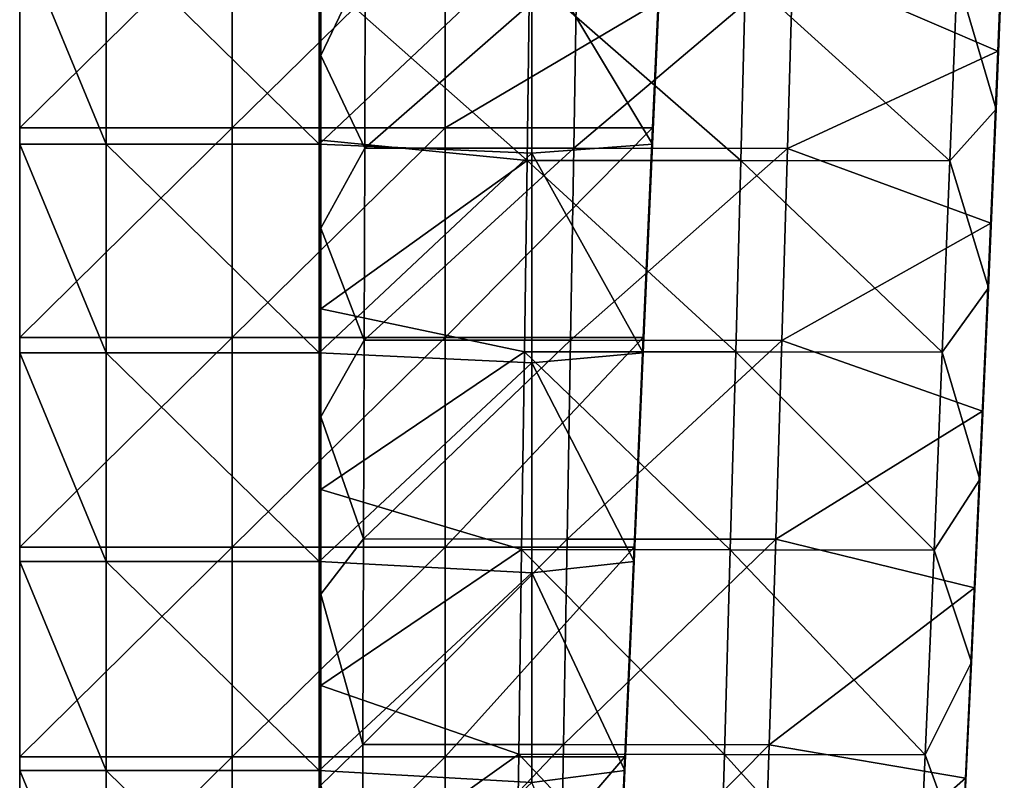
# Model space of a CAD drawing. Header units: millimetres. Extents: x -222 to 222, y 0 to 946.
# Tile 4 of 30: x -219 to -162, y 205 to 249. Entities that reach past the tile are written whole.
import ezdxf

# ---------------------------------------------------------------- set-up
doc = ezdxf.new("R2010")
doc.units = ezdxf.units.MM
doc.header["$LTSCALE"] = 102.491319
for name, color, linetype in [('41', 7, 'CONTINUOUS'), ('42', 7, 'CONTINUOUS'), ('43', 7, 'CONTINUOUS'), ('44', 7, 'CONTINUOUS'), ('47', 7, 'CONTINUOUS'), ('48', 7, 'CONTINUOUS'), ('49', 7, 'CONTINUOUS'), ('50', 7, 'CONTINUOUS')]:
    doc.layers.add(name, color=color, linetype=linetype)

msp = doc.modelspace()

# ---------------------------------------------------------------- linework, layer by layer
at = {"layer": '41', "linetype": 'Continuous'}
for points in [[(-161.717, 254.111, -451.696), (-162.128, 244.106, -452.631), (-164.383, 251.808, -451.908), (-161.717, 254.111, -451.696)], [(-189.16, 251.841, -451.909), (-189.302, 241.139, -452.924), (-201.25, 251.733, -451.919), (-189.16, 251.841, -451.909)], [(-201.25, 251.733, -451.919), (-189.302, 241.139, -452.924), (-201.25, 242.302, -452.811), (-201.25, 251.733, -451.919)], [(-189.16, 251.841, -451.909), (-176.91, 241.126, -452.923), (-189.302, 241.139, -452.924), (-189.16, 251.841, -451.909)], [(-176.637, 251.829, -451.908), (-176.91, 241.126, -452.923), (-189.16, 251.841, -451.909), (-176.637, 251.829, -451.908)], [(-176.637, 251.829, -451.908), (-164.795, 241.105, -452.923), (-176.91, 241.126, -452.923), (-176.637, 251.829, -451.908)], [(-164.383, 251.808, -451.908), (-164.795, 241.105, -452.923), (-176.637, 251.829, -451.908), (-164.383, 251.808, -451.908)], [(-164.383, 251.808, -451.908), (-162.128, 244.106, -452.631), (-164.795, 241.105, -452.923), (-164.383, 251.808, -451.908)], [(-162.128, 244.106, -452.631), (-162.57, 233.752, -453.653), (-164.795, 241.105, -452.923), (-162.128, 244.106, -452.631)], [(-201.25, 242.302, -452.811), (-189.302, 241.139, -452.924), (-201.25, 232.526, -453.783), (-201.25, 242.302, -452.811)], [(-189.302, 241.139, -452.924), (-189.453, 230.05, -454.036), (-201.25, 232.526, -453.783), (-189.302, 241.139, -452.924)], [(-189.302, 241.139, -452.924), (-177.207, 230.037, -454.035), (-189.453, 230.05, -454.036), (-189.302, 241.139, -452.924)], [(-176.91, 241.126, -452.923), (-177.207, 230.037, -454.035), (-189.302, 241.139, -452.924), (-176.91, 241.126, -452.923)], [(-176.91, 241.126, -452.923), (-165.241, 230.015, -454.035), (-177.207, 230.037, -454.035), (-176.91, 241.126, -452.923)], [(-164.795, 241.105, -452.923), (-165.241, 230.015, -454.035), (-176.91, 241.126, -452.923), (-164.795, 241.105, -452.923)], [(-164.795, 241.105, -452.923), (-162.57, 233.752, -453.653), (-165.241, 230.015, -454.035), (-164.795, 241.105, -452.923)], [(-162.57, 233.752, -453.653), (-163.063, 222.646, -454.804), (-165.241, 230.015, -454.035), (-162.57, 233.752, -453.653)], [(-201.25, 232.526, -453.783), (-189.453, 230.05, -454.036), (-201.25, 222.069, -454.871), (-201.25, 232.526, -453.783)], [(-189.453, 230.05, -454.036), (-189.614, 218.573, -455.245), (-201.25, 222.069, -454.871), (-189.453, 230.05, -454.036)], [(-189.453, 230.05, -454.036), (-177.527, 218.56, -455.244), (-189.614, 218.573, -455.245), (-189.453, 230.05, -454.036)], [(-177.207, 230.037, -454.035), (-177.527, 218.56, -455.244), (-189.453, 230.05, -454.036), (-177.207, 230.037, -454.035)], [(-177.207, 230.037, -454.035), (-165.721, 218.538, -455.243), (-177.527, 218.56, -455.244), (-177.207, 230.037, -454.035)], [(-165.241, 230.015, -454.035), (-165.721, 218.538, -455.243), (-177.207, 230.037, -454.035), (-165.241, 230.015, -454.035)], [(-165.241, 230.015, -454.035), (-163.063, 222.646, -454.804), (-165.721, 218.538, -455.243), (-165.241, 230.015, -454.035)], [(-163.063, 222.646, -454.804), (-163.548, 212.06, -455.949), (-165.721, 218.538, -455.243), (-163.063, 222.646, -454.804)], [(-201.25, 222.069, -454.871), (-189.614, 218.573, -455.245), (-201.25, 210.691, -456.107), (-201.25, 222.069, -454.871)], [(-189.614, 218.573, -455.245), (-189.784, 206.71, -456.55), (-201.25, 210.691, -456.107), (-189.614, 218.573, -455.245)], [(-189.614, 218.573, -455.245), (-177.87, 206.697, -456.55), (-189.784, 206.71, -456.55), (-189.614, 218.573, -455.245)], [(-177.527, 218.56, -455.244), (-177.87, 206.697, -456.55), (-189.614, 218.573, -455.245), (-177.527, 218.56, -455.244)], [(-177.527, 218.56, -455.244), (-166.235, 206.675, -456.549), (-177.87, 206.697, -456.55), (-177.527, 218.56, -455.244)], [(-165.721, 218.538, -455.243), (-166.235, 206.675, -456.549), (-177.527, 218.56, -455.244), (-165.721, 218.538, -455.243)], [(-165.721, 218.538, -455.243), (-163.548, 212.06, -455.949), (-166.235, 206.675, -456.549), (-165.721, 218.538, -455.243)], [(-163.548, 212.06, -455.949), (-164.081, 200.789, -457.216), (-166.235, 206.675, -456.549), (-163.548, 212.06, -455.949)], [(-201.25, 210.691, -456.107), (-189.784, 206.71, -456.55), (-201.25, 198.548, -457.48), (-201.25, 210.691, -456.107)], [(-189.784, 206.71, -456.55), (-189.964, 194.46, -457.953), (-201.25, 198.548, -457.48), (-189.784, 206.71, -456.55)], [(-189.784, 206.71, -456.55), (-178.236, 194.447, -457.952), (-189.964, 194.46, -457.953), (-189.784, 206.71, -456.55)], [(-177.87, 206.697, -456.55), (-178.236, 194.447, -457.952), (-189.784, 206.71, -456.55), (-177.87, 206.697, -456.55)], [(-177.87, 206.697, -456.55), (-166.783, 194.426, -457.952), (-178.236, 194.447, -457.952), (-177.87, 206.697, -456.55)], [(-166.235, 206.675, -456.549), (-166.783, 194.426, -457.952), (-177.87, 206.697, -456.55), (-166.235, 206.675, -456.549)], [(-166.235, 206.675, -456.549), (-164.081, 200.789, -457.216), (-166.783, 194.426, -457.952), (-166.235, 206.675, -456.549)]]:
    msp.add_3dface(points, dxfattribs=at)
at = {"layer": '42', "linetype": 'Continuous'}
for points in [[(-161.648, 256.614, -411.945), (-162.018, 247.469, -413.154), (-161.81, 252.518, -415.031), (-161.648, 256.614, -411.945)], [(-162.128, 244.106, -452.631), (-161.717, 254.111, -451.696), (-161.81, 252.042, -439.812), (-162.128, 244.106, -452.631)], [(-161.81, 252.518, -415.031), (-162.018, 247.469, -413.154), (-162.254, 241.77, -416.457), (-161.81, 252.518, -415.031)], [(-161.81, 252.518, -415.031), (-162.254, 241.77, -416.457), (-161.81, 252.289, -427.29), (-161.81, 252.518, -415.031)], [(-161.81, 252.289, -427.29), (-162.254, 241.77, -416.457), (-162.254, 241.556, -428.578), (-161.81, 252.289, -427.29)], [(-161.81, 252.289, -427.29), (-162.254, 241.556, -428.578), (-161.81, 252.042, -439.812), (-161.81, 252.289, -427.29)], [(-162.128, 244.106, -452.631), (-161.81, 252.042, -439.812), (-162.254, 241.324, -440.968), (-162.128, 244.106, -452.631)], [(-161.81, 252.042, -439.812), (-162.254, 241.556, -428.578), (-162.254, 241.324, -440.968), (-161.81, 252.042, -439.812)], [(-162.018, 247.469, -413.154), (-162.438, 237.506, -414.538), (-162.254, 241.77, -416.457), (-162.018, 247.469, -413.154)], [(-162.57, 233.752, -453.653), (-162.128, 244.106, -452.631), (-162.254, 241.324, -440.968), (-162.57, 233.752, -453.653)], [(-162.254, 241.77, -416.457), (-162.438, 237.506, -414.538), (-162.734, 230.636, -418.015), (-162.254, 241.77, -416.457)], [(-162.254, 241.77, -416.457), (-162.734, 230.636, -418.015), (-162.254, 241.556, -428.578), (-162.254, 241.77, -416.457)], [(-162.254, 241.556, -428.578), (-162.734, 230.636, -418.015), (-162.734, 230.436, -429.987), (-162.254, 241.556, -428.578)], [(-162.254, 241.556, -428.578), (-162.734, 230.436, -429.987), (-162.254, 241.324, -440.968), (-162.254, 241.556, -428.578)], [(-162.57, 233.752, -453.653), (-162.254, 241.324, -440.968), (-162.734, 230.22, -442.231), (-162.57, 233.752, -453.653)], [(-162.254, 241.324, -440.968), (-162.734, 230.436, -429.987), (-162.734, 230.22, -442.231), (-162.254, 241.324, -440.968)], [(-162.438, 237.506, -414.538), (-162.915, 226.596, -416.124), (-162.734, 230.636, -418.015), (-162.438, 237.506, -414.538)], [(-163.063, 222.646, -454.804), (-162.57, 233.752, -453.653), (-162.734, 230.22, -442.231), (-163.063, 222.646, -454.804)], [(-162.734, 230.636, -418.015), (-162.915, 226.596, -416.124), (-163.25, 219.116, -419.703), (-162.734, 230.636, -418.015)], [(-162.734, 230.636, -418.015), (-163.25, 219.116, -419.703), (-162.734, 230.436, -429.987), (-162.734, 230.636, -418.015)], [(-162.734, 230.436, -429.987), (-163.25, 219.116, -419.703), (-163.25, 218.931, -431.515), (-162.734, 230.436, -429.987)], [(-162.734, 230.436, -429.987), (-163.25, 218.931, -431.515), (-162.734, 230.22, -442.231), (-162.734, 230.436, -429.987)], [(-163.063, 222.646, -454.804), (-162.734, 230.22, -442.231), (-163.25, 218.729, -443.601), (-163.063, 222.646, -454.804)], [(-162.734, 230.22, -442.231), (-163.25, 218.931, -431.515), (-163.25, 218.729, -443.601), (-162.734, 230.22, -442.231)], [(-162.915, 226.596, -416.124), (-163.378, 216.358, -417.675), (-163.25, 219.116, -419.703), (-162.915, 226.596, -416.124)], [(-163.548, 212.06, -455.949), (-163.063, 222.646, -454.804), (-163.25, 218.729, -443.601), (-163.548, 212.06, -455.949)], [(-163.25, 219.116, -419.703), (-163.378, 216.358, -417.675), (-163.801, 207.21, -421.523), (-163.25, 219.116, -419.703)], [(-163.25, 219.116, -419.703), (-163.801, 207.21, -421.523), (-163.25, 218.931, -431.515), (-163.25, 219.116, -419.703)], [(-163.25, 218.931, -431.515), (-163.801, 207.21, -421.523), (-163.801, 207.039, -433.163), (-163.25, 218.931, -431.515)], [(-163.25, 218.931, -431.515), (-163.801, 207.039, -433.163), (-163.25, 218.729, -443.601), (-163.25, 218.931, -431.515)], [(-163.548, 212.06, -455.949), (-163.25, 218.729, -443.601), (-163.801, 206.851, -445.077), (-163.548, 212.06, -455.949)], [(-163.25, 218.729, -443.601), (-163.801, 207.039, -433.163), (-163.801, 206.851, -445.077), (-163.25, 218.729, -443.601)], [(-163.378, 216.358, -417.675), (-163.891, 205.325, -419.408), (-163.801, 207.21, -421.523), (-163.378, 216.358, -417.675)], [(-164.081, 200.789, -457.216), (-163.548, 212.06, -455.949), (-163.801, 206.851, -445.077), (-164.081, 200.789, -457.216)], [(-163.801, 207.21, -421.523), (-163.891, 205.325, -419.408), (-164.388, 194.917, -423.473), (-163.801, 207.21, -421.523)], [(-163.801, 207.21, -421.523), (-164.388, 194.917, -423.473), (-163.801, 207.039, -433.163), (-163.801, 207.21, -421.523)], [(-163.801, 207.039, -433.163), (-164.388, 194.917, -423.473), (-164.388, 194.761, -434.932), (-163.801, 207.039, -433.163)], [(-163.801, 207.039, -433.163), (-164.388, 194.761, -434.932), (-163.801, 206.851, -445.077), (-163.801, 207.039, -433.163)], [(-164.081, 200.789, -457.216), (-163.801, 206.851, -445.077), (-164.388, 194.587, -446.659), (-164.081, 200.789, -457.216)], [(-163.801, 206.851, -445.077), (-164.388, 194.761, -434.932), (-164.388, 194.587, -446.659), (-163.801, 206.851, -445.077)], [(-163.891, 205.325, -419.408), (-164.465, 193.362, -421.352), (-164.388, 194.917, -423.473), (-163.891, 205.325, -419.408)]]:
    msp.add_3dface(points, dxfattribs=at)
at = {"layer": '43', "linetype": 'Continuous'}
for points in [[(-201.25, 256.407, -411.979), (-201.25, 247.22, -413.195), (-198.675, 252.607, -412.475), (-201.25, 256.407, -411.979)], [(-162.018, 247.469, -413.154), (-161.648, 256.614, -411.945), (-173.9, 252.587, -412.474), (-162.018, 247.469, -413.154)], [(-198.675, 252.607, -412.475), (-201.25, 247.22, -413.195), (-198.707, 241.856, -413.933), (-198.675, 252.607, -412.475)], [(-198.675, 252.607, -412.475), (-198.707, 241.856, -413.933), (-186.424, 252.601, -412.474), (-198.675, 252.607, -412.475)], [(-186.424, 252.601, -412.474), (-198.707, 241.856, -413.933), (-186.595, 241.85, -413.933), (-186.424, 252.601, -412.474)], [(-186.424, 252.601, -412.474), (-186.595, 241.85, -413.933), (-173.9, 252.587, -412.474), (-186.424, 252.601, -412.474)], [(-173.9, 252.587, -412.474), (-186.595, 241.85, -413.933), (-174.203, 241.835, -413.932), (-173.9, 252.587, -412.474)], [(-162.018, 247.469, -413.154), (-173.9, 252.587, -412.474), (-174.203, 241.835, -413.932), (-162.018, 247.469, -413.154)], [(-201.25, 247.22, -413.195), (-201.25, 237.215, -414.587), (-198.707, 241.856, -413.933), (-201.25, 247.22, -413.195)], [(-162.438, 237.506, -414.538), (-162.018, 247.469, -413.154), (-174.203, 241.835, -413.932), (-162.438, 237.506, -414.538)], [(-198.707, 241.856, -413.933), (-201.25, 237.215, -414.587), (-198.741, 230.719, -415.524), (-198.707, 241.856, -413.933)], [(-198.707, 241.856, -413.933), (-198.741, 230.719, -415.524), (-186.595, 241.85, -413.933), (-198.707, 241.856, -413.933)], [(-186.595, 241.85, -413.933), (-198.741, 230.719, -415.524), (-186.778, 230.713, -415.524), (-186.595, 241.85, -413.933)], [(-186.595, 241.85, -413.933), (-186.778, 230.713, -415.524), (-174.203, 241.835, -413.932), (-186.595, 241.85, -413.933)], [(-174.203, 241.835, -413.932), (-186.778, 230.713, -415.524), (-174.532, 230.698, -415.524), (-174.203, 241.835, -413.932)], [(-162.438, 237.506, -414.538), (-174.203, 241.835, -413.932), (-174.532, 230.698, -415.524), (-162.438, 237.506, -414.538)], [(-162.915, 226.596, -416.124), (-162.438, 237.506, -414.538), (-174.532, 230.698, -415.524), (-162.915, 226.596, -416.124)], [(-201.25, 237.215, -414.587), (-201.25, 226.266, -416.181), (-198.741, 230.719, -415.524), (-201.25, 237.215, -414.587)], [(-198.741, 230.719, -415.524), (-201.25, 226.266, -416.181), (-198.776, 219.196, -417.248), (-198.741, 230.719, -415.524)], [(-198.741, 230.719, -415.524), (-198.776, 219.196, -417.248), (-186.778, 230.713, -415.524), (-198.741, 230.719, -415.524)], [(-186.778, 230.713, -415.524), (-198.776, 219.196, -417.248), (-186.974, 219.19, -417.248), (-186.778, 230.713, -415.524)], [(-186.778, 230.713, -415.524), (-186.974, 219.19, -417.248), (-174.532, 230.698, -415.524), (-186.778, 230.713, -415.524)], [(-174.532, 230.698, -415.524), (-186.974, 219.19, -417.248), (-174.887, 219.175, -417.247), (-174.532, 230.698, -415.524)], [(-162.915, 226.596, -416.124), (-174.532, 230.698, -415.524), (-174.887, 219.175, -417.247), (-162.915, 226.596, -416.124)], [(-163.378, 216.358, -417.675), (-162.915, 226.596, -416.124), (-174.887, 219.175, -417.247), (-163.378, 216.358, -417.675)], [(-201.25, 226.266, -416.181), (-201.25, 215.996, -417.739), (-198.776, 219.196, -417.248), (-201.25, 226.266, -416.181)], [(-198.776, 219.196, -417.248), (-201.25, 215.996, -417.739), (-198.813, 207.286, -419.104), (-198.776, 219.196, -417.248)], [(-198.776, 219.196, -417.248), (-198.813, 207.286, -419.104), (-186.974, 219.19, -417.248), (-198.776, 219.196, -417.248)], [(-186.974, 219.19, -417.248), (-198.813, 207.286, -419.104), (-187.182, 207.28, -419.104), (-186.974, 219.19, -417.248)], [(-186.974, 219.19, -417.248), (-187.182, 207.28, -419.104), (-174.887, 219.175, -417.247), (-186.974, 219.19, -417.248)], [(-174.887, 219.175, -417.247), (-187.182, 207.28, -419.104), (-175.268, 207.265, -419.103), (-174.887, 219.175, -417.247)], [(-163.378, 216.358, -417.675), (-174.887, 219.175, -417.247), (-175.268, 207.265, -419.103), (-163.378, 216.358, -417.675)], [(-163.891, 205.325, -419.408), (-163.378, 216.358, -417.675), (-175.268, 207.265, -419.103), (-163.891, 205.325, -419.408)], [(-201.25, 215.996, -417.739), (-201.25, 204.93, -419.48), (-198.813, 207.286, -419.104), (-201.25, 215.996, -417.739)], [(-198.813, 207.286, -419.104), (-201.25, 204.93, -419.48), (-198.851, 194.991, -421.093), (-198.813, 207.286, -419.104)], [(-198.813, 207.286, -419.104), (-198.851, 194.991, -421.093), (-187.182, 207.28, -419.104), (-198.813, 207.286, -419.104)], [(-187.182, 207.28, -419.104), (-198.851, 194.991, -421.093), (-187.403, 194.985, -421.092), (-187.182, 207.28, -419.104)], [(-187.182, 207.28, -419.104), (-187.403, 194.985, -421.092), (-175.268, 207.265, -419.103), (-187.182, 207.28, -419.104)], [(-175.268, 207.265, -419.103), (-187.403, 194.985, -421.092), (-175.674, 194.97, -421.092), (-175.268, 207.265, -419.103)], [(-163.891, 205.325, -419.408), (-175.268, 207.265, -419.103), (-175.674, 194.97, -421.092), (-163.891, 205.325, -419.408)], [(-164.465, 193.362, -421.352), (-163.891, 205.325, -419.408), (-175.674, 194.97, -421.092), (-164.465, 193.362, -421.352)]]:
    msp.add_3dface(points, dxfattribs=at)
at = {"layer": '44', "linetype": 'Continuous'}
for points in [[(-201.25, 247.22, -413.195), (-201.25, 256.407, -411.979), (-201.25, 252.384, -424.575), (-201.25, 247.22, -413.195)], [(-201.25, 247.22, -413.195), (-201.25, 252.384, -424.575), (-201.25, 241.649, -425.892), (-201.25, 247.22, -413.195)], [(-201.25, 252.14, -437.097), (-201.25, 241.419, -438.282), (-201.25, 252.384, -424.575), (-201.25, 252.14, -437.097)], [(-201.25, 252.384, -424.575), (-201.25, 241.419, -438.282), (-201.25, 241.649, -425.892), (-201.25, 252.384, -424.575)], [(-201.25, 251.896, -449.352), (-201.25, 241.191, -450.4), (-201.25, 252.14, -437.097), (-201.25, 251.896, -449.352)], [(-201.25, 252.14, -437.097), (-201.25, 241.191, -450.4), (-201.25, 241.419, -438.282), (-201.25, 252.14, -437.097)], [(-201.25, 251.733, -451.919), (-201.25, 242.302, -452.811), (-201.25, 251.896, -449.352), (-201.25, 251.733, -451.919)], [(-201.25, 251.896, -449.352), (-201.25, 242.302, -452.811), (-201.25, 241.191, -450.4), (-201.25, 251.896, -449.352)], [(-201.25, 237.215, -414.587), (-201.25, 247.22, -413.195), (-201.25, 241.649, -425.892), (-201.25, 237.215, -414.587)], [(-201.25, 242.302, -452.811), (-201.25, 232.526, -453.783), (-201.25, 241.191, -450.4), (-201.25, 242.302, -452.811)], [(-201.25, 237.215, -414.587), (-201.25, 241.649, -425.892), (-201.25, 230.527, -427.332), (-201.25, 237.215, -414.587)], [(-201.25, 241.419, -438.282), (-201.25, 230.312, -439.577), (-201.25, 241.649, -425.892), (-201.25, 241.419, -438.282)], [(-201.25, 241.649, -425.892), (-201.25, 230.312, -439.577), (-201.25, 230.527, -427.332), (-201.25, 241.649, -425.892)], [(-201.25, 241.191, -450.4), (-201.25, 230.098, -451.545), (-201.25, 241.419, -438.282), (-201.25, 241.191, -450.4)], [(-201.25, 241.419, -438.282), (-201.25, 230.098, -451.545), (-201.25, 230.312, -439.577), (-201.25, 241.419, -438.282)], [(-201.25, 241.191, -450.4), (-201.25, 232.526, -453.783), (-201.25, 230.098, -451.545), (-201.25, 241.191, -450.4)], [(-201.25, 226.266, -416.181), (-201.25, 237.215, -414.587), (-201.25, 230.527, -427.332), (-201.25, 226.266, -416.181)], [(-201.25, 232.526, -453.783), (-201.25, 222.069, -454.871), (-201.25, 230.098, -451.545), (-201.25, 232.526, -453.783)], [(-201.25, 226.266, -416.181), (-201.25, 230.527, -427.332), (-201.25, 219.019, -428.895), (-201.25, 226.266, -416.181)], [(-201.25, 230.312, -439.577), (-201.25, 218.818, -440.981), (-201.25, 230.527, -427.332), (-201.25, 230.312, -439.577)], [(-201.25, 230.527, -427.332), (-201.25, 218.818, -440.981), (-201.25, 219.019, -428.895), (-201.25, 230.527, -427.332)], [(-201.25, 230.098, -451.545), (-201.25, 218.619, -452.789), (-201.25, 230.312, -439.577), (-201.25, 230.098, -451.545)], [(-201.25, 230.312, -439.577), (-201.25, 218.619, -452.789), (-201.25, 218.818, -440.981), (-201.25, 230.312, -439.577)], [(-201.25, 230.098, -451.545), (-201.25, 222.069, -454.871), (-201.25, 218.619, -452.789), (-201.25, 230.098, -451.545)], [(-201.25, 215.996, -417.739), (-201.25, 226.266, -416.181), (-201.25, 219.019, -428.895), (-201.25, 215.996, -417.739)], [(-201.25, 222.069, -454.871), (-201.25, 210.691, -456.107), (-201.25, 218.619, -452.789), (-201.25, 222.069, -454.871)], [(-201.25, 215.996, -417.739), (-201.25, 219.019, -428.895), (-201.25, 207.123, -430.581), (-201.25, 215.996, -417.739)], [(-201.25, 218.818, -440.981), (-201.25, 206.937, -442.495), (-201.25, 219.019, -428.895), (-201.25, 218.818, -440.981)], [(-201.25, 219.019, -428.895), (-201.25, 206.937, -442.495), (-201.25, 207.123, -430.581), (-201.25, 219.019, -428.895)], [(-201.25, 218.619, -452.789), (-201.25, 206.752, -454.132), (-201.25, 218.818, -440.981), (-201.25, 218.619, -452.789)], [(-201.25, 218.818, -440.981), (-201.25, 206.752, -454.132), (-201.25, 206.937, -442.495), (-201.25, 218.818, -440.981)], [(-201.25, 218.619, -452.789), (-201.25, 210.691, -456.107), (-201.25, 206.752, -454.132), (-201.25, 218.619, -452.789)], [(-201.25, 204.93, -419.48), (-201.25, 215.996, -417.739), (-201.25, 207.123, -430.581), (-201.25, 204.93, -419.48)], [(-201.25, 210.691, -456.107), (-201.25, 198.548, -457.48), (-201.25, 206.752, -454.132), (-201.25, 210.691, -456.107)], [(-201.25, 204.93, -419.48), (-201.25, 207.123, -430.581), (-201.25, 194.842, -432.39), (-201.25, 204.93, -419.48)], [(-201.25, 206.937, -442.495), (-201.25, 194.67, -444.118), (-201.25, 207.123, -430.581), (-201.25, 206.937, -442.495)], [(-201.25, 207.123, -430.581), (-201.25, 194.67, -444.118), (-201.25, 194.842, -432.39), (-201.25, 207.123, -430.581)], [(-201.25, 206.752, -454.132), (-201.25, 194.499, -455.572), (-201.25, 206.937, -442.495), (-201.25, 206.752, -454.132)], [(-201.25, 206.937, -442.495), (-201.25, 194.499, -455.572), (-201.25, 194.67, -444.118), (-201.25, 206.937, -442.495)], [(-201.25, 206.752, -454.132), (-201.25, 198.548, -457.48), (-201.25, 194.499, -455.572), (-201.25, 206.752, -454.132)]]:
    msp.add_3dface(points, dxfattribs=at)
at = {"layer": '47', "linetype": 'Continuous'}
for points in [[(-218.7, 255.171, -14.092), (-218.7, 243.02, -14.092), (-206.379, 255.171, -14.092), (-218.7, 255.171, -14.092)], [(-206.379, 255.171, -14.092), (-218.7, 243.02, -14.092), (-206.379, 243.02, -14.092), (-206.379, 255.171, -14.092)], [(-206.379, 255.171, -14.092), (-206.379, 243.02, -14.092), (-194.046, 255.171, -14.092), (-206.379, 255.171, -14.092)], [(-194.046, 255.171, -14.092), (-206.379, 243.02, -14.092), (-194.046, 243.02, -14.092), (-194.046, 255.171, -14.092)], [(-194.046, 255.171, -14.092), (-194.046, 243.02, -14.092), (-181.713, 250.32, -14.092), (-194.046, 255.171, -14.092)], [(-181.713, 250.32, -14.092), (-194.046, 243.02, -14.092), (-182.033, 243.02, -14.092), (-181.713, 250.32, -14.092)], [(-218.7, 243.02, -14.092), (-218.7, 230.869, -14.092), (-206.379, 243.02, -14.092), (-218.7, 243.02, -14.092)], [(-206.379, 243.02, -14.092), (-218.7, 230.869, -14.092), (-206.379, 230.869, -14.092), (-206.379, 243.02, -14.092)], [(-206.379, 243.02, -14.092), (-206.379, 230.869, -14.092), (-194.046, 243.02, -14.092), (-206.379, 243.02, -14.092)], [(-194.046, 243.02, -14.092), (-206.379, 230.869, -14.092), (-194.046, 230.869, -14.092), (-194.046, 243.02, -14.092)], [(-194.046, 243.02, -14.092), (-194.046, 230.869, -14.092), (-182.033, 243.02, -14.092), (-194.046, 243.02, -14.092)], [(-182.033, 243.02, -14.092), (-194.046, 230.869, -14.092), (-182.567, 230.869, -14.092), (-182.033, 243.02, -14.092)], [(-218.7, 230.869, -14.092), (-218.7, 218.718, -14.092), (-206.379, 230.869, -14.092), (-218.7, 230.869, -14.092)], [(-206.379, 230.869, -14.092), (-218.7, 218.718, -14.092), (-206.379, 218.718, -14.092), (-206.379, 230.869, -14.092)], [(-206.379, 230.869, -14.092), (-206.379, 218.718, -14.092), (-194.046, 230.869, -14.092), (-206.379, 230.869, -14.092)], [(-194.046, 230.869, -14.092), (-206.379, 218.718, -14.092), (-194.046, 218.718, -14.092), (-194.046, 230.869, -14.092)], [(-194.046, 230.869, -14.092), (-194.046, 218.718, -14.092), (-182.567, 230.869, -14.092), (-194.046, 230.869, -14.092)], [(-182.567, 230.869, -14.092), (-194.046, 218.718, -14.092), (-183.1, 218.718, -14.092), (-182.567, 230.869, -14.092)], [(-218.7, 218.718, -14.092), (-218.7, 206.567, -14.092), (-206.379, 218.718, -14.092), (-218.7, 218.718, -14.092)], [(-206.379, 218.718, -14.092), (-218.7, 206.567, -14.092), (-206.379, 206.567, -14.092), (-206.379, 218.718, -14.092)], [(-206.379, 218.718, -14.092), (-206.379, 206.567, -14.092), (-194.046, 218.718, -14.092), (-206.379, 218.718, -14.092)], [(-194.046, 218.718, -14.092), (-206.379, 206.567, -14.092), (-194.046, 206.567, -14.092), (-194.046, 218.718, -14.092)], [(-194.046, 218.718, -14.092), (-194.046, 206.567, -14.092), (-183.1, 218.718, -14.092), (-194.046, 218.718, -14.092)], [(-183.1, 218.718, -14.092), (-194.046, 206.567, -14.092), (-183.633, 206.567, -14.092), (-183.1, 218.718, -14.092)], [(-218.7, 206.567, -14.092), (-218.7, 194.416, -14.092), (-206.379, 206.567, -14.092), (-218.7, 206.567, -14.092)], [(-206.379, 206.567, -14.092), (-218.7, 194.416, -14.092), (-206.379, 194.416, -14.092), (-206.379, 206.567, -14.092)], [(-206.379, 206.567, -14.092), (-206.379, 194.416, -14.092), (-194.046, 206.567, -14.092), (-206.379, 206.567, -14.092)], [(-194.046, 206.567, -14.092), (-206.379, 194.416, -14.092), (-194.046, 194.416, -14.092), (-194.046, 206.567, -14.092)], [(-194.046, 206.567, -14.092), (-194.046, 194.416, -14.092), (-183.633, 206.567, -14.092), (-194.046, 206.567, -14.092)], [(-183.633, 206.567, -14.092), (-194.046, 194.416, -14.092), (-184.167, 194.416, -14.092), (-183.633, 206.567, -14.092)]]:
    msp.add_3dface(points, dxfattribs=at)
at = {"layer": '48', "linetype": 'Continuous'}
for points in [[(-181.713, 250.32, -14.092), (-182.033, 243.02, -14.092), (-181.5, 254.816, -27.568), (-181.713, 250.32, -14.092)], [(-181.5, 254.816, -27.568), (-182.033, 243.02, -14.092), (-182.033, 242.682, -27.375), (-181.5, 254.816, -27.568)], [(-181.5, 254.816, -27.568), (-182.033, 242.682, -27.375), (-181.5, 254.461, -41.058), (-181.5, 254.816, -27.568)], [(-181.5, 254.461, -41.058), (-182.033, 242.682, -27.375), (-182.033, 242.344, -40.672), (-181.5, 254.461, -41.058)], [(-181.5, 254.461, -41.058), (-182.033, 242.344, -40.672), (-181.5, 254.192, -51.276), (-181.5, 254.461, -41.058)], [(-181.5, 254.192, -51.276), (-182.033, 242.344, -40.672), (-182.033, 242.087, -50.743), (-181.5, 254.192, -51.276)], [(-182.033, 243.02, -14.092), (-182.567, 230.869, -14.092), (-182.033, 242.682, -27.375), (-182.033, 243.02, -14.092)], [(-182.033, 242.682, -27.375), (-182.567, 230.869, -14.092), (-182.567, 230.548, -27.182), (-182.033, 242.682, -27.375)], [(-182.033, 242.682, -27.375), (-182.567, 230.548, -27.182), (-182.033, 242.344, -40.672), (-182.033, 242.682, -27.375)], [(-182.033, 242.344, -40.672), (-182.567, 230.548, -27.182), (-182.567, 230.227, -40.286), (-182.033, 242.344, -40.672)], [(-182.033, 242.344, -40.672), (-182.567, 230.227, -40.286), (-182.033, 242.087, -50.743), (-182.033, 242.344, -40.672)], [(-182.033, 242.087, -50.743), (-182.567, 230.227, -40.286), (-182.567, 229.983, -50.211), (-182.033, 242.087, -50.743)], [(-182.567, 230.869, -14.092), (-183.1, 218.718, -14.092), (-182.567, 230.548, -27.182), (-182.567, 230.869, -14.092)], [(-182.567, 230.548, -27.182), (-183.1, 218.718, -14.092), (-183.1, 218.414, -26.989), (-182.567, 230.548, -27.182)], [(-182.567, 230.548, -27.182), (-183.1, 218.414, -26.989), (-182.567, 230.227, -40.286), (-182.567, 230.548, -27.182)], [(-182.567, 230.227, -40.286), (-183.1, 218.414, -26.989), (-183.1, 218.109, -39.899), (-182.567, 230.227, -40.286)], [(-182.567, 230.227, -40.286), (-183.1, 218.109, -39.899), (-182.567, 229.983, -50.211), (-182.567, 230.227, -40.286)], [(-182.567, 229.983, -50.211), (-183.1, 218.109, -39.899), (-183.1, 217.879, -49.678), (-182.567, 229.983, -50.211)], [(-183.1, 218.718, -14.092), (-183.633, 206.567, -14.092), (-183.1, 218.414, -26.989), (-183.1, 218.718, -14.092)], [(-183.1, 218.414, -26.989), (-183.633, 206.567, -14.092), (-183.633, 206.28, -26.796), (-183.1, 218.414, -26.989)], [(-183.1, 218.414, -26.989), (-183.633, 206.28, -26.796), (-183.1, 218.109, -39.899), (-183.1, 218.414, -26.989)], [(-183.1, 218.109, -39.899), (-183.633, 206.28, -26.796), (-183.633, 205.992, -39.513), (-183.1, 218.109, -39.899)], [(-183.1, 218.109, -39.899), (-183.633, 205.992, -39.513), (-183.1, 217.879, -49.678), (-183.1, 218.109, -39.899)], [(-183.1, 217.879, -49.678), (-183.633, 205.992, -39.513), (-183.633, 205.774, -49.146), (-183.1, 217.879, -49.678)], [(-183.633, 206.567, -14.092), (-184.167, 194.416, -14.092), (-183.633, 206.28, -26.796), (-183.633, 206.567, -14.092)], [(-183.633, 206.28, -26.796), (-184.167, 194.416, -14.092), (-184.167, 194.146, -26.603), (-183.633, 206.28, -26.796)], [(-183.633, 206.28, -26.796), (-184.167, 194.146, -26.603), (-183.633, 205.992, -39.513), (-183.633, 206.28, -26.796)], [(-183.633, 205.992, -39.513), (-184.167, 194.146, -26.603), (-184.167, 193.875, -39.127), (-183.633, 205.992, -39.513)], [(-183.633, 205.992, -39.513), (-184.167, 193.875, -39.127), (-183.633, 205.774, -49.146), (-183.633, 205.992, -39.513)], [(-183.633, 205.774, -49.146), (-184.167, 193.875, -39.127), (-184.167, 193.67, -48.613), (-183.633, 205.774, -49.146)]]:
    msp.add_3dface(points, dxfattribs=at)
at = {"layer": '49', "linetype": 'Continuous'}
for points in [[(-213.687, 254.192, -51.276), (-213.687, 242.087, -50.743), (-218.7, 254.192, -51.276), (-213.687, 254.192, -51.276)], [(-218.7, 254.192, -51.276), (-213.687, 242.087, -50.743), (-218.7, 242.087, -50.743), (-218.7, 254.192, -51.276)], [(-201.354, 254.192, -51.276), (-201.354, 242.087, -50.743), (-213.687, 254.192, -51.276), (-201.354, 254.192, -51.276)], [(-213.687, 254.192, -51.276), (-201.354, 242.087, -50.743), (-213.687, 242.087, -50.743), (-213.687, 254.192, -51.276)], [(-201.354, 254.192, -51.276), (-189.021, 253.711, -51.255), (-201.354, 242.087, -50.743), (-201.354, 254.192, -51.276)], [(-181.5, 254.192, -51.276), (-182.033, 242.087, -50.743), (-189.021, 253.711, -51.255), (-181.5, 254.192, -51.276)], [(-189.021, 253.711, -51.255), (-189.021, 241.553, -50.72), (-201.354, 242.087, -50.743), (-189.021, 253.711, -51.255)], [(-182.033, 242.087, -50.743), (-189.021, 241.553, -50.72), (-189.021, 253.711, -51.255), (-182.033, 242.087, -50.743)], [(-213.687, 242.087, -50.743), (-213.687, 229.983, -50.211), (-218.7, 242.087, -50.743), (-213.687, 242.087, -50.743)], [(-218.7, 242.087, -50.743), (-213.687, 229.983, -50.211), (-218.7, 229.983, -50.211), (-218.7, 242.087, -50.743)], [(-201.354, 242.087, -50.743), (-201.354, 229.983, -50.211), (-213.687, 242.087, -50.743), (-201.354, 242.087, -50.743)], [(-213.687, 242.087, -50.743), (-201.354, 229.983, -50.211), (-213.687, 229.983, -50.211), (-213.687, 242.087, -50.743)], [(-201.354, 242.087, -50.743), (-189.021, 241.553, -50.72), (-201.354, 229.983, -50.211), (-201.354, 242.087, -50.743)], [(-182.033, 242.087, -50.743), (-182.567, 229.983, -50.211), (-189.021, 241.553, -50.72), (-182.033, 242.087, -50.743)], [(-189.021, 241.553, -50.72), (-189.021, 229.395, -50.185), (-201.354, 229.983, -50.211), (-189.021, 241.553, -50.72)], [(-182.567, 229.983, -50.211), (-189.021, 229.395, -50.185), (-189.021, 241.553, -50.72), (-182.567, 229.983, -50.211)], [(-213.687, 229.983, -50.211), (-213.687, 217.879, -49.678), (-218.7, 229.983, -50.211), (-213.687, 229.983, -50.211)], [(-218.7, 229.983, -50.211), (-213.687, 217.879, -49.678), (-218.7, 217.879, -49.678), (-218.7, 229.983, -50.211)], [(-201.354, 229.983, -50.211), (-201.354, 217.879, -49.678), (-213.687, 229.983, -50.211), (-201.354, 229.983, -50.211)], [(-213.687, 229.983, -50.211), (-201.354, 217.879, -49.678), (-213.687, 217.879, -49.678), (-213.687, 229.983, -50.211)], [(-201.354, 229.983, -50.211), (-189.021, 229.395, -50.185), (-201.354, 217.879, -49.678), (-201.354, 229.983, -50.211)], [(-182.567, 229.983, -50.211), (-183.1, 217.879, -49.678), (-189.021, 229.395, -50.185), (-182.567, 229.983, -50.211)], [(-189.021, 229.395, -50.185), (-189.021, 217.237, -49.65), (-201.354, 217.879, -49.678), (-189.021, 229.395, -50.185)], [(-183.1, 217.879, -49.678), (-189.021, 217.237, -49.65), (-189.021, 229.395, -50.185), (-183.1, 217.879, -49.678)], [(-213.687, 217.879, -49.678), (-213.687, 205.774, -49.146), (-218.7, 217.879, -49.678), (-213.687, 217.879, -49.678)], [(-218.7, 217.879, -49.678), (-213.687, 205.774, -49.146), (-218.7, 205.774, -49.146), (-218.7, 217.879, -49.678)], [(-201.354, 217.879, -49.678), (-201.354, 205.774, -49.146), (-213.687, 217.879, -49.678), (-201.354, 217.879, -49.678)], [(-213.687, 217.879, -49.678), (-201.354, 205.774, -49.146), (-213.687, 205.774, -49.146), (-213.687, 217.879, -49.678)], [(-201.354, 217.879, -49.678), (-189.021, 217.237, -49.65), (-201.354, 205.774, -49.146), (-201.354, 217.879, -49.678)], [(-183.1, 217.879, -49.678), (-183.633, 205.774, -49.146), (-189.021, 217.237, -49.65), (-183.1, 217.879, -49.678)], [(-189.021, 217.237, -49.65), (-189.021, 205.08, -49.115), (-201.354, 205.774, -49.146), (-189.021, 217.237, -49.65)], [(-183.633, 205.774, -49.146), (-189.021, 205.08, -49.115), (-189.021, 217.237, -49.65), (-183.633, 205.774, -49.146)], [(-213.687, 205.774, -49.146), (-213.687, 193.67, -48.613), (-218.7, 205.774, -49.146), (-213.687, 205.774, -49.146)], [(-218.7, 205.774, -49.146), (-213.687, 193.67, -48.613), (-218.7, 193.67, -48.613), (-218.7, 205.774, -49.146)], [(-201.354, 205.774, -49.146), (-201.354, 193.67, -48.613), (-213.687, 205.774, -49.146), (-201.354, 205.774, -49.146)], [(-213.687, 205.774, -49.146), (-201.354, 193.67, -48.613), (-213.687, 193.67, -48.613), (-213.687, 205.774, -49.146)], [(-201.354, 205.774, -49.146), (-189.021, 205.08, -49.115), (-201.354, 193.67, -48.613), (-201.354, 205.774, -49.146)], [(-183.633, 205.774, -49.146), (-184.167, 193.67, -48.613), (-189.021, 205.08, -49.115), (-183.633, 205.774, -49.146)]]:
    msp.add_3dface(points, dxfattribs=at)
at = {"layer": '50', "linetype": 'Continuous'}
for points in [[(-218.7, 243.02, -14.092), (-218.7, 255.171, -14.092), (-218.7, 255.055, -19.082), (-218.7, 243.02, -14.092)], [(-218.7, 243.02, -14.092), (-218.7, 255.055, -19.082), (-218.7, 242.909, -19.082), (-218.7, 243.02, -14.092)], [(-218.7, 255.055, -19.082), (-218.7, 254.767, -31.415), (-218.7, 242.909, -19.082), (-218.7, 255.055, -19.082)], [(-218.7, 254.767, -31.415), (-218.7, 253.801, -43.748), (-218.7, 242.635, -31.415), (-218.7, 254.767, -31.415)], [(-218.7, 254.767, -31.415), (-218.7, 242.635, -31.415), (-218.7, 242.909, -19.082), (-218.7, 254.767, -31.415)], [(-218.7, 254.192, -51.276), (-218.7, 242.087, -50.743), (-218.7, 253.801, -43.748), (-218.7, 254.192, -51.276)], [(-218.7, 242.087, -50.743), (-218.7, 241.608, -43.748), (-218.7, 253.801, -43.748), (-218.7, 242.087, -50.743)], [(-218.7, 253.801, -43.748), (-218.7, 241.608, -43.748), (-218.7, 242.635, -31.415), (-218.7, 253.801, -43.748)], [(-218.7, 230.869, -14.092), (-218.7, 243.02, -14.092), (-218.7, 242.909, -19.082), (-218.7, 230.869, -14.092)], [(-218.7, 230.869, -14.092), (-218.7, 242.909, -19.082), (-218.7, 230.764, -19.082), (-218.7, 230.869, -14.092)], [(-218.7, 242.909, -19.082), (-218.7, 242.635, -31.415), (-218.7, 230.764, -19.082), (-218.7, 242.909, -19.082)], [(-218.7, 242.635, -31.415), (-218.7, 241.608, -43.748), (-218.7, 230.503, -31.415), (-218.7, 242.635, -31.415)], [(-218.7, 242.635, -31.415), (-218.7, 230.503, -31.415), (-218.7, 230.764, -19.082), (-218.7, 242.635, -31.415)], [(-218.7, 242.087, -50.743), (-218.7, 229.983, -50.211), (-218.7, 241.608, -43.748), (-218.7, 242.087, -50.743)], [(-218.7, 229.983, -50.211), (-218.7, 229.414, -43.748), (-218.7, 241.608, -43.748), (-218.7, 229.983, -50.211)], [(-218.7, 241.608, -43.748), (-218.7, 229.414, -43.748), (-218.7, 230.503, -31.415), (-218.7, 241.608, -43.748)], [(-218.7, 218.718, -14.092), (-218.7, 230.869, -14.092), (-218.7, 230.764, -19.082), (-218.7, 218.718, -14.092)], [(-218.7, 218.718, -14.092), (-218.7, 230.764, -19.082), (-218.7, 218.618, -19.082), (-218.7, 218.718, -14.092)], [(-218.7, 230.764, -19.082), (-218.7, 230.503, -31.415), (-218.7, 218.618, -19.082), (-218.7, 230.764, -19.082)], [(-218.7, 230.503, -31.415), (-218.7, 229.414, -43.748), (-218.7, 218.372, -31.415), (-218.7, 230.503, -31.415)], [(-218.7, 230.503, -31.415), (-218.7, 218.372, -31.415), (-218.7, 218.618, -19.082), (-218.7, 230.503, -31.415)], [(-218.7, 229.983, -50.211), (-218.7, 217.879, -49.678), (-218.7, 229.414, -43.748), (-218.7, 229.983, -50.211)], [(-218.7, 217.879, -49.678), (-218.7, 217.221, -43.748), (-218.7, 229.414, -43.748), (-218.7, 217.879, -49.678)], [(-218.7, 229.414, -43.748), (-218.7, 217.221, -43.748), (-218.7, 218.372, -31.415), (-218.7, 229.414, -43.748)], [(-218.7, 206.567, -14.092), (-218.7, 218.718, -14.092), (-218.7, 218.618, -19.082), (-218.7, 206.567, -14.092)], [(-218.7, 206.567, -14.092), (-218.7, 218.618, -19.082), (-218.7, 206.473, -19.082), (-218.7, 206.567, -14.092)], [(-218.7, 218.618, -19.082), (-218.7, 218.372, -31.415), (-218.7, 206.473, -19.082), (-218.7, 218.618, -19.082)], [(-218.7, 218.372, -31.415), (-218.7, 217.221, -43.748), (-218.7, 206.24, -31.415), (-218.7, 218.372, -31.415)], [(-218.7, 218.372, -31.415), (-218.7, 206.24, -31.415), (-218.7, 206.473, -19.082), (-218.7, 218.372, -31.415)], [(-218.7, 217.879, -49.678), (-218.7, 205.774, -49.146), (-218.7, 217.221, -43.748), (-218.7, 217.879, -49.678)], [(-218.7, 205.774, -49.146), (-218.7, 205.028, -43.748), (-218.7, 217.221, -43.748), (-218.7, 205.774, -49.146)], [(-218.7, 217.221, -43.748), (-218.7, 205.028, -43.748), (-218.7, 206.24, -31.415), (-218.7, 217.221, -43.748)], [(-218.7, 194.416, -14.092), (-218.7, 206.567, -14.092), (-218.7, 206.473, -19.082), (-218.7, 194.416, -14.092)], [(-218.7, 194.416, -14.092), (-218.7, 206.473, -19.082), (-218.7, 194.327, -19.082), (-218.7, 194.416, -14.092)], [(-218.7, 206.473, -19.082), (-218.7, 206.24, -31.415), (-218.7, 194.327, -19.082), (-218.7, 206.473, -19.082)], [(-218.7, 206.24, -31.415), (-218.7, 205.028, -43.748), (-218.7, 194.108, -31.415), (-218.7, 206.24, -31.415)], [(-218.7, 206.24, -31.415), (-218.7, 194.108, -31.415), (-218.7, 194.327, -19.082), (-218.7, 206.24, -31.415)], [(-218.7, 205.774, -49.146), (-218.7, 193.67, -48.613), (-218.7, 205.028, -43.748), (-218.7, 205.774, -49.146)]]:
    msp.add_3dface(points, dxfattribs=at)

doc.saveas('drawing.dxf')
